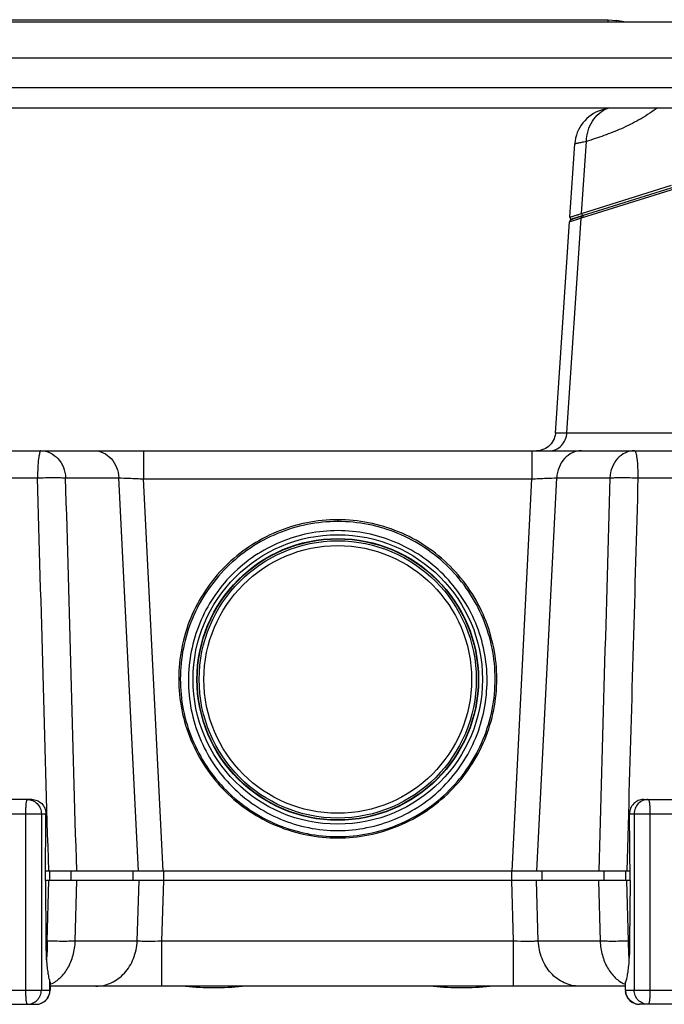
# Model space of a CAD drawing. Header units: millimetres. Extents: x 0 to 1189, y 0 to 841.
# Tile 17 of 34: x 362 to 429, y 650 to 753. Entities that reach past the tile are written whole.
import ezdxf

# ---------------------------------------------------------------- set-up
doc = ezdxf.new("R2010")
doc.units = ezdxf.units.MM
doc.header["$LTSCALE"] = 65.395
for name, color, linetype in [('BOTTOM_BODY-RH-SHAPE', 7, 'CONTINUOUS'), ('CABLE_CASE-COVER-SHAPE', 7, 'CONTINUOUS'), ('EMERGENCY_HOLE_CAP-SHAPE', 7, 'CONTINUOUS'), ('FRONT_SHEET_RH-A-SHAPE', 7, 'CONTINUOUS'), ('HANDLE-RH-SHAPE', 7, 'CONTINUOUS'), ('JACKET_TOP-L-SHAPE', 7, 'CONTINUOUS'), ('JACKET_TOP-R-SHAPE', 7, 'CONTINUOUS'), ('PEN_TOUCH_B-SHAPE', 7, 'CONTINUOUS'), ('TOP_BODY-RH-A-SHAPE', 7, 'CONTINUOUS'), ('TOP_BODY-RH-SHAPE', 7, 'CONTINUOUS')]:
    doc.layers.add(name, color=color, linetype=linetype)

msp = doc.modelspace()

# ---------------------------------------------------------------- linework, layer by layer
at = {"layer": 'BOTTOM_BODY-RH-SHAPE', "color": 7, "linetype": 'Continuous'}
for p, q in [((445.026, 740.1), (419.51, 732.055)), ((432.683, 735.998), (420.533, 732.167)), ((417.812, 709.625), (419.301, 731.789)), ((419.02, 709.654), (420.533, 732.167)), ((419.685, 731.906), (419.301, 731.789)), ((419.685, 731.906), (419.512, 731.853)), ((420.533, 732.167), (419.685, 731.906)), ((420.192, 732.062), (419.685, 731.906)), ((420.533, 732.167), (420.192, 732.062)), ((419.02, 709.654), (431.83, 709.654)), ((354.938, 707.759), (434.977, 707.759)), ((374.565, 707.759), (374.565, 704.811)), ((415.35, 707.759), (415.35, 704.811)), ((354.476, 704.916), (363.435, 704.916)), ((366.389, 704.916), (371.96, 704.916)), ((374.041, 663.659), (371.96, 704.916)), ((415.874, 663.659), (417.955, 704.916)), ((417.955, 704.916), (423.526, 704.916)), ((426.48, 704.916), (435.439, 704.916)), ((376.641, 663.659), (374.565, 704.811)), ((374.565, 704.811), (415.35, 704.811)), ((413.274, 663.659), (415.35, 704.811)), ((394.958, 700.523), (394.958, 700.334)), ((425.475, 669.662), (425.303, 663.659)), ((364.269, 663.659), (425.646, 663.659)), ((364.721, 662.659), (364.721, 663.659)), ((366.972, 662.659), (366.972, 663.659)), ((373.487, 662.659), (373.487, 663.659)), ((376.687, 662.659), (376.687, 663.659)), ((413.228, 662.659), (413.228, 663.659)), ((416.429, 662.659), (416.429, 663.659)), ((422.943, 662.659), (422.943, 663.659)), ((425.194, 662.659), (425.194, 663.659))]:
    msp.add_line(p, q, dxfattribs=at)
for points in [[(419.512, 731.853), (419.32, 731.794), (419.301, 731.789)], [(417.812, 709.625), (417.808, 709.575), (417.78, 709.38), (417.733, 709.189), (417.668, 709.003), (417.584, 708.824), (417.484, 708.655), (417.367, 708.496), (417.235, 708.349), (417.09, 708.216), (416.932, 708.098), (416.763, 707.997), (416.585, 707.912), (416.399, 707.845), (416.208, 707.797), (416.013, 707.768), (415.816, 707.759)]]:
    msp.add_lwpolyline(points, dxfattribs=at)
for radius in [15.194, 14.787, 14.75]:
    msp.add_circle((394.958, 683.759), radius, dxfattribs=at)
msp.add_arc((419.6, 731.769), 0.3, 107.5, 176.15709, dxfattribs=at)
for points, knots in [([(420.533, 732.167), (420.533, 732.186), (420.54, 732.26), (420.576, 732.331), (420.615, 732.37)], [0, 0, 0, 0, 0.2568117, 1, 1, 1, 1]), ([(417.144, 707.759), (417.381, 707.759), (417.864, 707.858), (418.475, 708.279), (418.894, 708.907), (419.008, 709.404), (419.02, 709.654)], [0, 0, 0, 0, 0.2430092, 0.4900589, 0.7428718, 1, 1, 1, 1]), ([(417.812, 709.625), (417.812, 709.626), (417.822, 709.625), (417.833, 709.628), (417.859, 709.629), (417.891, 709.631), (417.934, 709.632), (418.01, 709.635), (418.129, 709.638), (418.3, 709.642), (418.507, 709.646), (418.752, 709.65), (418.927, 709.653), (419.02, 709.654)], [0, 0, 0, 0, 0.0041805, 0.0161478, 0.0359713, 0.0636473, 0.0991642, 0.1425082, 0.2525993, 0.3937026, 0.5655713, 0.7678351, 1, 1, 1, 1]), ([(363.795, 707.759), (363.766, 707.759), (363.724, 707.707), (363.69, 707.632), (363.642, 707.491), (363.592, 707.257), (363.517, 706.747), (363.457, 705.956), (363.438, 705.282), (363.435, 704.916)], [0, 0, 0, 0, 0.0298466, 0.0555631, 0.0893941, 0.1812569, 0.3033716, 0.6213972, 1, 1, 1, 1]), ([(363.795, 707.759), (364.123, 707.759), (364.803, 707.605), (365.646, 706.965), (366.218, 706.025), (366.372, 705.29), (366.389, 704.916)], [0, 0, 0, 0, 0.2337026, 0.4770259, 0.7336662, 1, 1, 1, 1]), ([(369.366, 707.759), (369.695, 707.759), (370.374, 707.605), (371.217, 706.965), (371.79, 706.025), (371.943, 705.29), (371.96, 704.916)], [0, 0, 0, 0, 0.2337025, 0.4770257, 0.7336658, 1, 1, 1, 1]), ([(420.549, 707.759), (420.221, 707.759), (419.542, 707.605), (418.698, 706.965), (418.126, 706.025), (417.972, 705.29), (417.955, 704.916)], [0, 0, 0, 0, 0.2337025, 0.4770257, 0.7336658, 1, 1, 1, 1]), ([(426.121, 707.759), (425.792, 707.759), (425.113, 707.605), (424.269, 706.965), (423.697, 706.025), (423.543, 705.29), (423.526, 704.916)], [0, 0, 0, 0, 0.2337026, 0.4770259, 0.7336662, 1, 1, 1, 1]), ([(426.121, 707.759), (426.149, 707.759), (426.191, 707.707), (426.225, 707.632), (426.273, 707.491), (426.323, 707.257), (426.398, 706.747), (426.458, 705.956), (426.478, 705.282), (426.48, 704.916)], [0, 0, 0, 0, 0.0298466, 0.0555631, 0.0893941, 0.1812569, 0.3033716, 0.6213972, 1, 1, 1, 1]), ([(363.435, 704.916), (364.001, 704.935), (364.805, 704.952), (365.79, 704.943), (366.209, 704.928), (366.389, 704.916)], [0, 0, 0, 0, 0.574743, 0.8165875, 1, 1, 1, 1]), ([(371.96, 704.916), (372.328, 704.908), (373.196, 704.876), (374.065, 704.836), (374.565, 704.811)], [0, 0, 0, 0, 0.4229247, 1, 1, 1, 1]), ([(415.35, 704.811), (415.851, 704.836), (416.719, 704.876), (417.587, 704.908), (417.955, 704.916)], [0, 0, 0, 0, 0.5770274, 1, 1, 1, 1]), ([(423.526, 704.916), (423.706, 704.928), (424.125, 704.943), (425.11, 704.952), (425.914, 704.935), (426.48, 704.916)], [0, 0, 0, 0, 0.1834125, 0.425257, 1, 1, 1, 1]), ([(394.958, 700.523), (393.867, 700.524), (391.679, 700.307), (388.527, 699.352), (385.62, 697.798), (383.072, 695.706), (380.981, 693.157), (379.428, 690.249), (378.472, 687.094), (378.15, 683.813), (378.476, 680.532), (379.435, 677.379), (380.991, 674.473), (383.085, 671.927), (385.635, 669.839), (388.544, 668.289), (391.691, 667.338), (393.873, 667.124), (394.958, 667.125)], [0, 0, 0, 0, 0.0624501, 0.1249749, 0.1875063, 0.2500396, 0.3125772, 0.3751181, 0.4376588, 0.5001983, 0.5627337, 0.6252646, 0.6877921, 0.7503174, 0.812843, 0.875366, 0.9378809, 1, 1, 1, 1]), ([(394.958, 700.334), (393.88, 700.335), (391.717, 700.121), (388.6, 699.177), (385.725, 697.642), (383.204, 695.576), (381.134, 693.057), (379.595, 690.182), (378.645, 687.061), (378.322, 683.814), (378.638, 680.566), (379.582, 677.441), (381.118, 674.559), (383.188, 672.031), (385.713, 669.956), (388.596, 668.414), (391.717, 667.469), (393.882, 667.255), (394.958, 667.256)], [0, 0, 0, 0, 0.0623533, 0.1247836, 0.1872253, 0.2496762, 0.3121414, 0.3746228, 0.4371196, 0.4996336, 0.5621643, 0.6247132, 0.6872827, 0.7498738, 0.8124874, 0.8751175, 0.9377534, 1, 1, 1, 1]), ([(394.958, 667.125), (396.048, 667.124), (398.235, 667.34), (401.387, 668.295), (404.294, 669.848), (406.842, 671.939), (408.933, 674.487), (410.486, 677.393), (411.443, 680.548), (411.765, 683.829), (411.44, 687.109), (410.482, 690.263), (408.926, 693.17), (406.833, 695.716), (404.283, 697.805), (401.374, 699.357), (398.226, 700.309), (396.043, 700.524), (394.958, 700.523)], [0, 0, 0, 0, 0.062423, 0.1249481, 0.1874751, 0.2499967, 0.3125175, 0.3750407, 0.4375674, 0.5000986, 0.5626338, 0.6251703, 0.687707, 0.7502407, 0.8127696, 0.8752842, 0.9378487, 1, 1, 1, 1]), ([(394.958, 667.256), (396.039, 667.255), (398.209, 667.471), (401.335, 668.421), (404.216, 669.965), (406.739, 672.043), (408.806, 674.572), (410.339, 677.455), (411.28, 680.581), (411.593, 683.83), (411.267, 687.076), (410.315, 690.196), (408.773, 693.069), (406.7, 695.586), (404.178, 697.65), (401.302, 699.183), (398.189, 700.123), (396.03, 700.335), (394.958, 700.334)], [0, 0, 0, 0, 0.0625512, 0.1251971, 0.1878312, 0.2504407, 0.3130271, 0.3755922, 0.4381368, 0.5006632, 0.5631728, 0.6256654, 0.6881424, 0.7506038, 0.8130502, 0.8754751, 0.937945, 1, 1, 1, 1]), ([(394.958, 699.375), (393.931, 699.375), (391.872, 699.172), (388.909, 698.268), (386.178, 696.801), (383.787, 694.828), (381.827, 692.427), (380.373, 689.691), (379.479, 686.723), (379.178, 683.639), (379.481, 680.554), (380.377, 677.588), (381.831, 674.851), (383.79, 672.449), (386.18, 670.475), (388.909, 669.006), (391.872, 668.1), (393.931, 667.896), (394.958, 667.896)], [0, 0, 0, 0, 0.062499, 0.1249983, 0.1874977, 0.2499975, 0.3124976, 0.374998, 0.4374987, 0.4999997, 0.5625008, 0.6250018, 0.6875026, 0.7500031, 0.8125031, 0.8750026, 0.9375016, 1, 1, 1, 1]), ([(394.958, 667.896), (395.984, 667.896), (398.043, 668.1), (401.006, 669.006), (403.735, 670.475), (406.125, 672.449), (408.084, 674.851), (409.539, 677.588), (410.434, 680.554), (410.738, 683.639), (410.437, 686.723), (409.542, 689.691), (408.088, 692.427), (406.128, 694.828), (403.737, 696.801), (401.007, 698.268), (398.043, 699.172), (395.984, 699.375), (394.958, 699.375)], [0, 0, 0, 0, 0.0624985, 0.1249975, 0.187497, 0.249997, 0.3124974, 0.3749983, 0.4374993, 0.5000004, 0.5625014, 0.6250021, 0.6875025, 0.7500026, 0.8125024, 0.8750018, 0.9375011, 1, 1, 1, 1])]:
    msp.add_open_spline(points, degree=3, knots=knots, dxfattribs=at)
for points in [[(420.615, 732.37), (420.644, 732.401), (420.683, 732.425), (420.724, 732.438)], [(364.612, 663.659), (364.219, 677.411), (363.827, 691.163), (363.435, 704.916)], [(367.55, 663.659), (367.162, 677.411), (366.775, 691.163), (366.389, 704.916)], [(423.526, 704.916), (423.14, 691.163), (422.753, 677.411), (422.365, 663.659)], [(426.48, 704.916), (426.145, 693.164), (425.81, 681.413), (425.475, 669.662)]]:
    msp.add_open_spline(points, degree=3, dxfattribs=at)
at = {"layer": 'CABLE_CASE-COVER-SHAPE', "color": 7, "linetype": 'Continuous'}
for p, q in [((369.366, 707.759), (374.565, 707.759)), ((415.35, 707.759), (417.144, 707.759))]:
    msp.add_line(p, q, dxfattribs=at)
at = {"layer": 'EMERGENCY_HOLE_CAP-SHAPE', "color": 7, "linetype": 'Continuous'}
for radius in [14.55, 14.05]:
    msp.add_circle((394.958, 683.759), radius, dxfattribs=at)
at = {"layer": 'FRONT_SHEET_RH-A-SHAPE', "color": 7, "linetype": 'Continuous'}
for centre in [(381.958, 681.909), (407.958, 681.909)]:
    msp.add_arc(centre, 30.5, 264.3945, 275.6055, dxfattribs=at)
at = {"layer": 'HANDLE-RH-SHAPE', "color": 7, "linetype": 'Continuous'}
for p, q in [((480.977, 752.759), (333.132, 752.759)), ((456.458, 748.968), (341.097, 748.968)), ((456.595, 745.863), (348.473, 745.863)), ((330.769, 743.759), (483.168, 743.759)), ((423.374, 743.759), (422.639, 743.527)), ((428.542, 743.759), (428.395, 743.653)), ((420.566, 732.667), (421.074, 740.232)), ((419.334, 732.285), (419.851, 739.98)), ((420.566, 732.667), (429.989, 735.638)), ((419.334, 732.285), (420.566, 732.667)), ((420.724, 732.438), (419.594, 732.081))]:
    msp.add_line(p, q, dxfattribs=at)
msp.add_lwpolyline([(419.334, 732.286), (419.349, 732.29), (419.434, 732.316), (419.597, 732.367), (419.841, 732.442), (420.164, 732.542), (420.566, 732.667)], dxfattribs=at)
for centre, radius, start, end in [((423.842, 739.712), 4, 107.5, 176.15712), ((424.675, 740.511), 3.489, 111.87253, 112.90922), ((419.533, 732.272), 0.2, 176.15704, 287.5)]:
    msp.add_arc(centre, radius, start, end, dxfattribs=at)
for points, knots in [([(421.074, 740.232), (421.079, 740.607), (421.188, 741.353), (421.648, 742.371), (422.369, 743.202), (422.99, 743.586), (423.317, 743.724)], [0, 0, 0, 0, 0.2568144, 0.5089354, 0.7561935, 1, 1, 1, 1]), ([(428.395, 743.653), (427.808, 743.231), (426.623, 742.469), (424.773, 741.552), (422.925, 740.827), (421.688, 740.426), (421.074, 740.232)], [0, 0, 0, 0, 0.2671606, 0.5193778, 0.7622294, 1, 1, 1, 1]), ([(421.074, 740.232), (420.98, 740.211), (420.803, 740.172), (420.555, 740.117), (420.345, 740.072), (420.172, 740.035), (420.038, 740.008), (419.948, 739.991), (419.898, 739.983), (419.872, 739.979), (419.861, 739.979), (419.851, 739.978), (419.851, 739.98)], [0, 0, 0, 0, 0.2325125, 0.4351673, 0.6074313, 0.7488394, 0.8590036, 0.9376203, 0.9650327, 0.9845001, 0.9960504, 1, 1, 1, 1]), ([(420.566, 732.667), (420.566, 732.613), (420.607, 732.502), (420.719, 732.456), (420.77, 732.458)], [0, 0, 0, 0, 0.5105438, 1, 1, 1, 1])]:
    msp.add_open_spline(points, degree=3, knots=knots, dxfattribs=at)
msp.add_open_spline([(420.77, 732.458), (420.785, 732.459), (420.8, 732.462), (420.814, 732.466)], degree=3, dxfattribs=at)
at = {"layer": 'JACKET_TOP-L-SHAPE', "color": 7, "linetype": 'Continuous'}
for p, q in [((362.834, 671.159), (288.237, 671.159)), ((286.737, 669.659), (364.313, 669.659)), ((362.172, 669.659), (362.172, 651.159)), ((363.84, 669.659), (363.84, 651.159)), ((364.262, 662.659), (364.313, 669.659)), ((364.262, 662.659), (364.308, 656.297)), ((286.737, 651.159), (364.759, 651.159)), ((364.744, 651.159), (364.744, 652.004)), ((364.759, 651.935), (364.759, 651.159)), ((288.237, 649.659), (363.259, 649.659))]:
    msp.add_line(p, q, dxfattribs=at)
msp.add_arc((363.259, 651.159), 1.5, 270.00031, 0.00025, dxfattribs=at)
for points, knots in [([(362.354, 671.159), (362.339, 671.159), (362.305, 671.115), (362.279, 671.03), (362.248, 670.89), (362.211, 670.621), (362.18, 670.204), (362.172, 669.85), (362.172, 669.659)], [0, 0, 0, 0, 0.0299194, 0.0899914, 0.1828487, 0.3060291, 0.6249427, 1, 1, 1, 1]), ([(362.354, 671.159), (362.548, 671.159), (362.939, 671.08), (363.433, 670.746), (363.763, 670.247), (363.84, 669.854), (363.84, 669.659)], [0, 0, 0, 0, 0.2488673, 0.4984012, 0.7488709, 1, 1, 1, 1]), ([(362.834, 671.159), (363.027, 671.159), (363.419, 671.081), (363.912, 670.746), (364.24, 670.247), (364.314, 669.853), (364.313, 669.659)], [0, 0, 0, 0, 0.249488, 0.4990079, 0.7491035, 1, 1, 1, 1]), ([(364.308, 656.297), (364.309, 656.126), (364.319, 655.465), (364.347, 654.804), (364.381, 654.315)], [0, 0, 0, 0, 0.2587748, 1, 1, 1, 1]), ([(364.381, 654.315), (364.399, 654.062), (364.439, 653.59), (364.519, 652.943), (364.614, 652.423), (364.696, 652.124), (364.744, 652.004)], [0, 0, 0, 0, 0.3240641, 0.6056641, 0.8339327, 1, 1, 1, 1]), ([(362.172, 651.159), (362.172, 650.967), (362.18, 650.613), (362.211, 650.196), (362.248, 649.927), (362.279, 649.787), (362.305, 649.702), (362.339, 649.659), (362.354, 649.659)], [0, 0, 0, 0, 0.3750573, 0.6939709, 0.8171513, 0.9100086, 0.9700806, 1, 1, 1, 1]), ([(362.354, 649.659), (362.548, 649.659), (362.939, 649.737), (363.433, 650.071), (363.763, 650.57), (363.84, 650.964), (363.84, 651.159)], [0, 0, 0, 0, 0.2488683, 0.4984019, 0.7488712, 1, 1, 1, 1]), ([(363.259, 649.659), (363.452, 649.659), (363.844, 649.737), (364.337, 650.071), (364.667, 650.57), (364.744, 650.964), (364.744, 651.159)], [0, 0, 0, 0, 0.2488673, 0.4984013, 0.7488709, 1, 1, 1, 1])]:
    msp.add_open_spline(points, degree=3, knots=knots, dxfattribs=at)
msp.add_open_spline([(364.744, 652.004), (364.753, 651.982), (364.759, 651.958), (364.759, 651.935)], degree=3, dxfattribs=at)
at = {"layer": 'JACKET_TOP-R-SHAPE', "color": 7, "linetype": 'Continuous'}
for p, q in [((427.081, 671.159), (501.678, 671.159)), ((425.603, 669.659), (503.178, 669.659)), ((425.654, 662.659), (425.603, 669.659)), ((426.076, 669.659), (426.076, 651.159)), ((427.743, 669.659), (427.743, 651.159)), ((425.654, 662.659), (425.607, 656.297)), ((425.156, 651.159), (425.156, 651.935)), ((425.156, 651.159), (503.178, 651.159)), ((425.171, 651.159), (425.171, 652.004)), ((501.678, 649.659), (426.656, 649.659))]:
    msp.add_line(p, q, dxfattribs=at)
for centre, radius, start, end in [((426.657, 651.158), 1.5, 179.99258, 183.90024), ((426.686, 651.159), 1.515, 180.00602, 185.5797), ((426.656, 651.159), 1.5, 183.90963, 269.99922), ((426.657, 651.134), 1.475, 252.79805, 254.05209), ((426.656, 651.131), 1.472, 254.05117, 258.42945), ((426.656, 651.129), 1.47, 258.43324, 261.01429), ((426.657, 651.134), 1.476, 261.01419, 264.14918), ((426.656, 651.131), 1.472, 264.14611, 269.99329)]:
    msp.add_arc(centre, radius, start, end, dxfattribs=at)
for points, knots in [([(427.081, 671.159), (426.888, 671.159), (426.496, 671.081), (426.003, 670.746), (425.675, 670.247), (425.601, 669.853), (425.603, 669.659)], [0, 0, 0, 0, 0.249488, 0.4990079, 0.7491035, 1, 1, 1, 1]), ([(427.561, 671.159), (427.368, 671.159), (426.976, 671.08), (426.483, 670.746), (426.153, 670.247), (426.076, 669.854), (426.076, 669.659)], [0, 0, 0, 0, 0.2488673, 0.4984012, 0.7488709, 1, 1, 1, 1]), ([(427.561, 671.159), (427.576, 671.159), (427.61, 671.115), (427.636, 671.03), (427.668, 670.89), (427.705, 670.621), (427.736, 670.204), (427.743, 669.85), (427.743, 669.659)], [0, 0, 0, 0, 0.0299194, 0.0899914, 0.1828487, 0.3060291, 0.6249427, 1, 1, 1, 1]), ([(425.607, 656.297), (425.606, 656.126), (425.596, 655.465), (425.568, 654.804), (425.534, 654.315)], [0, 0, 0, 0, 0.2587748, 1, 1, 1, 1]), ([(425.534, 654.315), (425.517, 654.062), (425.477, 653.59), (425.396, 652.943), (425.301, 652.423), (425.22, 652.124), (425.171, 652.004)], [0, 0, 0, 0, 0.3240641, 0.6056641, 0.8339327, 1, 1, 1, 1]), ([(427.561, 649.659), (427.368, 649.659), (426.976, 649.737), (426.483, 650.071), (426.153, 650.57), (426.076, 650.964), (426.076, 651.159)], [0, 0, 0, 0, 0.2488683, 0.4984019, 0.7488712, 1, 1, 1, 1]), ([(427.743, 651.159), (427.743, 650.967), (427.736, 650.613), (427.705, 650.196), (427.668, 649.927), (427.636, 649.787), (427.61, 649.702), (427.576, 649.659), (427.561, 649.659)], [0, 0, 0, 0, 0.3750573, 0.6939709, 0.8171513, 0.9100086, 0.9700806, 1, 1, 1, 1]), ([(426.221, 649.724), (425.946, 649.81), (425.435, 650.153), (425.206, 650.724), (425.178, 651.011)], [0, 0, 0, 0, 0.4986484, 1, 1, 1, 1])]:
    msp.add_open_spline(points, degree=3, knots=knots, dxfattribs=at)
msp.add_open_spline([(425.171, 652.004), (425.162, 651.982), (425.156, 651.958), (425.156, 651.935)], degree=3, dxfattribs=at)
at = {"layer": 'PEN_TOUCH_B-SHAPE', "color": 7, "linetype": 'Continuous'}
for p, q in [((328.458, 753.009), (423.342, 753.009)), ((423.342, 752.759), (423.342, 753.009)), ((423.342, 753.009), (424.21, 752.933)), ((424.21, 752.759), (424.21, 752.933)), ((425.197, 752.759), (424.21, 752.933))]:
    msp.add_line(p, q, dxfattribs=at)
at = {"layer": 'TOP_BODY-RH-A-SHAPE', "color": 7, "linetype": 'Continuous'}
for p, q in [((425.654, 662.659), (364.262, 662.659)), ((364.459, 656.297), (364.641, 662.659)), ((367.399, 656.297), (367.578, 662.659)), ((373.9, 656.297), (374.093, 662.659)), ((376.495, 656.297), (376.687, 662.659)), ((413.42, 656.297), (413.228, 662.659)), ((416.015, 656.297), (415.822, 662.659)), ((422.337, 662.659), (422.516, 656.297)), ((425.274, 662.659), (425.456, 656.297)), ((364.459, 656.297), (364.308, 656.297)), ((373.9, 656.297), (367.399, 656.297)), ((413.42, 656.297), (376.495, 656.297)), ((376.495, 651.559), (376.495, 656.297)), ((413.42, 651.559), (413.42, 656.297)), ((422.516, 656.297), (416.015, 656.297)), ((425.607, 656.297), (425.456, 656.297)), ((425.156, 651.559), (364.759, 651.559))]:
    msp.add_line(p, q, dxfattribs=at)
for centre, radius, start, end in [((455.959, 656.495), 30.504, 180.37191, 183.44317), ((339.217, 656.187), 25.233, 355.75033, 356.17358), ((338.025, 656.267), 26.429, 356.17282, 356.52051), ((451.889, 656.267), 26.427, 183.47948, 183.8298), ((450.694, 656.186), 25.229, 183.82908, 184.2497), ((363.657, 654.534), 2.986, 291.66605, 292.84091), ((363.647, 654.557), 3.011, 292.84012, 293.42265), ((426.268, 654.556), 3.011, 246.60626, 247.16127), ((426.258, 654.534), 2.986, 247.16046, 248.33406)]:
    msp.add_arc(centre, radius, start, end, dxfattribs=at)
for points, knots in [([(364.459, 656.297), (364.458, 656.157), (364.45, 655.612), (364.429, 655.067), (364.405, 654.663)], [0, 0, 0, 0, 0.2564268, 1, 1, 1, 1]), ([(367.399, 656.297), (367.219, 656.285), (366.803, 656.27), (365.823, 656.261), (365.022, 656.277), (364.459, 656.297)], [0, 0, 0, 0, 0.1834103, 0.4251351, 1, 1, 1, 1]), ([(364.844, 651.794), (365.205, 651.95), (365.903, 652.432), (366.699, 653.488), (367.233, 654.814), (367.379, 655.794), (367.399, 656.297)], [0, 0, 0, 0, 0.2174096, 0.4580552, 0.7215484, 1, 1, 1, 1]), ([(369.576, 651.559), (369.85, 651.559), (370.403, 651.62), (371.472, 651.983), (372.664, 652.881), (373.615, 654.447), (373.872, 655.673), (373.9, 656.297)], [0, 0, 0, 0, 0.1167066, 0.2347536, 0.4777439, 0.7340329, 1, 1, 1, 1]), ([(376.495, 656.297), (375.996, 656.272), (375.289, 656.25), (374.423, 656.262), (374.058, 656.281), (373.9, 656.297)], [0, 0, 0, 0, 0.5776946, 0.8167555, 1, 1, 1, 1]), ([(416.015, 656.297), (415.857, 656.281), (415.492, 656.262), (414.627, 656.25), (413.92, 656.272), (413.42, 656.297)], [0, 0, 0, 0, 0.1832405, 0.4223, 1, 1, 1, 1]), ([(420.339, 651.559), (420.065, 651.559), (419.512, 651.62), (418.443, 651.983), (417.252, 652.881), (416.3, 654.447), (416.043, 655.673), (416.015, 656.297)], [0, 0, 0, 0, 0.1167066, 0.2347536, 0.4777439, 0.7340329, 1, 1, 1, 1]), ([(425.456, 656.297), (424.893, 656.277), (424.093, 656.261), (423.112, 656.27), (422.696, 656.285), (422.516, 656.297)], [0, 0, 0, 0, 0.5748649, 0.8165897, 1, 1, 1, 1]), ([(422.516, 656.297), (422.536, 655.793), (422.682, 654.814), (423.216, 653.487), (424.013, 652.432), (424.711, 651.949), (425.072, 651.793)], [0, 0, 0, 0, 0.2784659, 0.5419637, 0.7826023, 1, 1, 1, 1])]:
    msp.add_open_spline(points, degree=3, knots=knots, dxfattribs=at)
at = {"layer": 'TOP_BODY-RH-SHAPE', "color": 7, "linetype": 'Continuous'}
for p, q in [((425.654, 662.659), (364.262, 662.659)), ((364.459, 656.297), (364.641, 662.659)), ((367.399, 656.297), (367.578, 662.659)), ((373.9, 656.297), (374.093, 662.659)), ((376.495, 656.297), (376.687, 662.659)), ((413.42, 656.297), (413.228, 662.659)), ((416.015, 656.297), (415.822, 662.659)), ((422.337, 662.659), (422.516, 656.297)), ((425.274, 662.659), (425.456, 656.297)), ((364.459, 656.297), (364.308, 656.297)), ((373.9, 656.297), (367.399, 656.297)), ((413.42, 656.297), (376.495, 656.297)), ((376.495, 651.559), (376.495, 656.297)), ((413.42, 651.559), (413.42, 656.297)), ((422.516, 656.297), (416.015, 656.297)), ((425.607, 656.297), (425.456, 656.297)), ((425.156, 651.559), (364.759, 651.559))]:
    msp.add_line(p, q, dxfattribs=at)
for centre, radius, start, end in [((455.959, 656.495), 30.504, 180.37191, 183.44317), ((339.217, 656.187), 25.233, 355.75033, 356.17358), ((338.025, 656.267), 26.429, 356.17282, 356.52051), ((451.889, 656.267), 26.427, 183.47948, 183.8298), ((450.694, 656.186), 25.229, 183.82908, 184.2497), ((363.657, 654.534), 2.986, 291.66605, 292.84091), ((363.647, 654.557), 3.011, 292.84012, 293.42265), ((426.268, 654.556), 3.011, 246.60626, 247.16127), ((426.258, 654.534), 2.986, 247.16046, 248.33406)]:
    msp.add_arc(centre, radius, start, end, dxfattribs=at)
for points, knots in [([(364.459, 656.297), (364.458, 656.157), (364.45, 655.612), (364.429, 655.067), (364.405, 654.663)], [0, 0, 0, 0, 0.2564268, 1, 1, 1, 1]), ([(367.399, 656.297), (367.219, 656.285), (366.803, 656.27), (365.823, 656.261), (365.022, 656.277), (364.459, 656.297)], [0, 0, 0, 0, 0.1834103, 0.4251351, 1, 1, 1, 1]), ([(364.844, 651.794), (365.205, 651.95), (365.903, 652.432), (366.699, 653.488), (367.233, 654.814), (367.379, 655.794), (367.399, 656.297)], [0, 0, 0, 0, 0.2174096, 0.4580552, 0.7215484, 1, 1, 1, 1]), ([(369.576, 651.559), (369.85, 651.559), (370.403, 651.62), (371.472, 651.983), (372.664, 652.881), (373.615, 654.447), (373.872, 655.673), (373.9, 656.297)], [0, 0, 0, 0, 0.1167066, 0.2347536, 0.4777439, 0.7340329, 1, 1, 1, 1]), ([(376.495, 656.297), (375.996, 656.272), (375.289, 656.25), (374.423, 656.262), (374.058, 656.281), (373.9, 656.297)], [0, 0, 0, 0, 0.5776946, 0.8167555, 1, 1, 1, 1]), ([(416.015, 656.297), (415.857, 656.281), (415.492, 656.262), (414.627, 656.25), (413.92, 656.272), (413.42, 656.297)], [0, 0, 0, 0, 0.1832405, 0.4223, 1, 1, 1, 1]), ([(420.339, 651.559), (420.065, 651.559), (419.512, 651.62), (418.443, 651.983), (417.252, 652.881), (416.3, 654.447), (416.043, 655.673), (416.015, 656.297)], [0, 0, 0, 0, 0.1167066, 0.2347536, 0.4777439, 0.7340329, 1, 1, 1, 1]), ([(425.456, 656.297), (424.893, 656.277), (424.093, 656.261), (423.112, 656.27), (422.696, 656.285), (422.516, 656.297)], [0, 0, 0, 0, 0.5748649, 0.8165897, 1, 1, 1, 1]), ([(422.516, 656.297), (422.536, 655.793), (422.682, 654.814), (423.216, 653.487), (424.013, 652.432), (424.711, 651.949), (425.072, 651.793)], [0, 0, 0, 0, 0.2784659, 0.5419637, 0.7826023, 1, 1, 1, 1])]:
    msp.add_open_spline(points, degree=3, knots=knots, dxfattribs=at)

doc.saveas('drawing.dxf')
